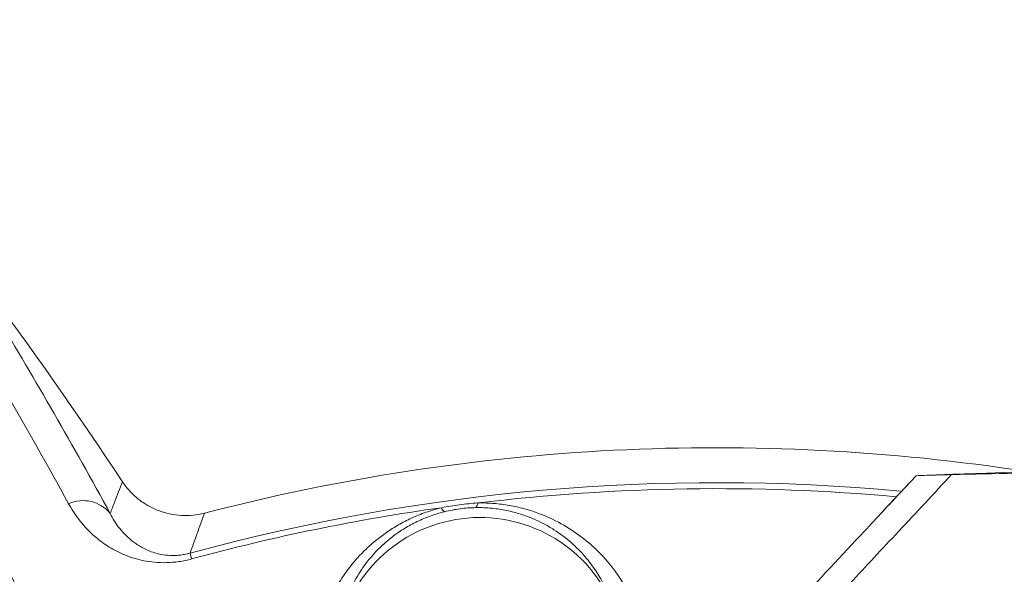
# Model space of a CAD drawing. Header units: millimetres. Extents: x 0 to 16820, y 0 to 11880.
# Tile 47 of 100: x 7969 to 8073, y 6532 to 6591. Entities that reach past the tile are written whole.
import ezdxf

# ---------------------------------------------------------------- set-up
doc = ezdxf.new("R2010")
doc.units = ezdxf.units.MM
doc.header["$LTSCALE"] = 20
doc.styles.add('SLDTEXTSTYLE0', font='TXT', dxfattribs={"width": 0.605})
doc.dimstyles.new('SLDDIMSTYLE0', dxfattribs={"dimtxt": 140, "dimasz": 100, "dimexe": 0, "dimexo": 0.0625, "dimgap": 35, "dimtad": 1, "dimtoh": 1, "dimdec": 1, "dimrnd": 1e-09, "dimzin": 12, "dimdsep": 46, "dimtxsty": 'SLDTEXTSTYLE0', "dimsah": 1, "dimcen": 0, "dimadec": 0, "dimazin": 0, "dimtfac": 1, "dimtofl": 0, "dimtmove": 0, "dimatfit": 3, "dimfxl": 1, "dimfrac": 2, "dimtolj": 1, "dimtzin": 12, "dimarcsym": 0})
doc.dimstyles.new('SLDDIMSTYLE1', dxfattribs={"dimtxt": 140, "dimasz": 100, "dimexe": 0, "dimexo": 0.0625, "dimgap": 35, "dimtad": 1, "dimtoh": 1, "dimdec": 4, "dimlfac": 20, "dimzin": 12, "dimdsep": 46, "dimtxsty": 'SLDTEXTSTYLE0', "dimsah": 1, "dimcen": 0.09, "dimadec": 1, "dimazin": 0, "dimtfac": 1, "dimtofl": 0, "dimtmove": 0, "dimatfit": 3, "dimfxl": 1, "dimfrac": 2, "dimtolj": 1, "dimtzin": 12, "dimarcsym": 0})

# ---------------------------------------------------------------- blocks, each defined once
blk = doc.blocks.new('*D7')
at = {"color": 7, "linetype": 'Continuous', "lineweight": 0}
for q in [(9053.1, 7340.4), (8042.93, 6330.23)]:
    blk.add_line((8523.77, 6811.07), q, dxfattribs=at)
blk.add_solid([(8523.77, 6811.07), (8605.08, 6871.17), (8583.87, 6892.38)], dxfattribs=at)
at = {"color": 7, "linetype": 'Continuous', "lineweight": 0, "char_height": 140, "attachment_point": 1, "rotation": 45, "style": 'SLDTEXTSTYLE0'}
for s, insert in [('680', (8676.6, 7218.49)), ('R', (8578.45, 7120.34))]:
    blk.add_mtext(s, dxfattribs=dict(at, insert=insert))
blk = doc.blocks.new('*D8')
at = {"color": 7, "linetype": 'Continuous', "lineweight": 0}
blk.add_line((8986.14, 8701.53), (8042.93, 6330.23), dxfattribs=at)
blk.add_solid([(8986.14, 8701.53), (8935.25, 8614.16), (8963.12, 8603.07)], dxfattribs=at)
at = {"color": 7, "linetype": 'Continuous', "lineweight": 0, "char_height": 140, "attachment_point": 1, "rotation": 68.3093, "style": 'SLDTEXTSTYLE0'}
for s, insert in [('2552', (8554.85, 8105.09)), ('R', (8503.54, 7976.11))]:
    blk.add_mtext(s, dxfattribs=dict(at, insert=insert))
blk = doc.blocks.new('*D10')
at = {"color": 7, "linetype": 'Continuous', "lineweight": 0}
for p, q in [((6701.68, 6330.23), (5210.96, 6330.23)), ((9384.18, 6330.23), (10874.9, 6330.23))]:
    blk.add_line(p, q, dxfattribs=at)
blk.add_arc((8042.93, 6330.23), 2801.97, 0, 180, dxfattribs=at)
for points in [[(5240.96, 6330.23), (5257.74, 6429.95), (5227.75, 6430.49)], [(10844.9, 6330.23), (10858.12, 6430.49), (10828.12, 6429.95)]]:
    blk.add_solid(points, dxfattribs=at)
at = {"color": 7, "linetype": 'Continuous', "lineweight": 0, "char_height": 140, "attachment_point": 1, "style": 'SLDTEXTSTYLE0'}
for s, insert in [('180°', (7900.23, 9312.67)), ('+', (7787.99, 9312.67))]:
    blk.add_mtext(s, dxfattribs=dict(at, insert=insert))

msp = doc.modelspace()

# ---------------------------------------------------------------- linework, layer by layer
at = {"color": 7, "linetype": 'Continuous', "lineweight": 0}
msp.add_line((8064.0472621, 6542.2702009), (8060.5664593, 6538.5427009), dxfattribs=at)
at = {"color": 8, "linetype": 'Continuous', "lineweight": 0}
msp.add_line((7987.2890741, 6534.0764943), (7987.4559436, 6533.4652005), dxfattribs=at)
at = {"color": 7, "linetype": 'Continuous', "lineweight": 30}
for radius in [2552, 680]:
    msp.add_circle((8042.9334284, 6330.2342175), radius, dxfattribs=at)
at = {"color": 7, "linetype": 'Continuous', "lineweight": 0}
for centre, radius, start, end in [((7563.4566122, 6265.2820497), 500, 33.551976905, 39.459400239), ((8042.9334284, 6330.2342175), 215, 81.208168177, 104.578170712), ((8217.9334284, 2545.2342175), 4000, 88.9375757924, 92.1999509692), ((8017.9334284, 6522.6166492), 15.235835, 24.313817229, 170.494315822)]:
    msp.add_arc(centre, radius, start, end, dxfattribs=at)
at = {"color": 8, "linetype": 'Continuous', "lineweight": 0}
for centre, radius, start, end in [((8042.9334284, 6330.2342175), 211.3006577, 84.712436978, 105.268462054), ((8042.9334284, 6330.2342175), 210.6669974, 84.828224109, 96.875958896), ((7975.9861852, 6535.9517433), 3.6863903, 39.169184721, 114.590968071), ((8042.9334284, 6330.2342175), 210.6669974, 97.932174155, 105.268462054), ((8014.5680921, 6539.1099908), 0.7416325, 197.613287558, 240.263844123), ((8016.9715746, 6539.4223222), 0.7416325, 314.54428893, 357.194845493)]:
    msp.add_arc(centre, radius, start, end, dxfattribs=at)
for points in [[(7974.4521401, 6539.3037844), (7969.9893338, 6547.4394141), (7965.4365592, 6555.2542744), (7960.8328907, 6562.7611917)], [(7966.8894393, 6559.0870964), (7970.9270546, 6552.3933271), (7974.920808, 6545.4605079), (7978.8441857, 6538.2801132)], [(8013.8612269, 6538.8855795), (8014.4974118, 6539.0125712), (8015.7754494, 6539.2229393), (8017.0648062, 6539.3462028), (8017.7123185, 6539.3860269)]]:
    msp.add_open_spline(points, degree=3, dxfattribs=at)
for points, knots in [([(7953.7628723, 6560.1426862), (7957.6266343, 6552.6795273), (7961.5750199, 6544.9913795), (7969.6414452, 6529.1659953), (7973.7574985, 6521.0326329), (7977.9579488, 6512.6770372)], [0, 0, 0, 0, 0.5, 0.5, 1, 1, 1, 1]), ([(7974.7516063, 6509.28372), (7970.9520473, 6516.8700833), (7967.220615, 6524.2714391), (7959.8929712, 6538.7069411), (7956.2980274, 6545.7385731), (7952.7726585, 6552.5829553)], [0, 0, 0, 0, 0.5, 0.5, 1, 1, 1, 1]), ([(7978.8441857, 6538.2801132), (7978.9988537, 6538.6785754), (7979.1535753, 6539.0766201), (7979.3083498, 6539.4742538), (7979.5883959, 6540.1937245), (7979.8686149, 6540.9118496), (7980.1490019, 6541.628666)], [0.006069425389, 0.006069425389, 0.006069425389, 0.006069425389, 0.026036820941, 0.026036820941, 0.026036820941, 0.062165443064, 0.062165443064, 0.062165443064, 0.062165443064]), ([(8067.795539, 6542.390898), (8065.9198425, 6540.3821993), (8062.3374946, 6536.5458335), (8056.7980256, 6530.6119412), (8051.5051495, 6524.9410101), (8047.5906197, 6520.7459471), (8045.6336269, 6518.6484275), (8045.3053994, 6518.2966308)], [0, 0, 0, 0, 0.2501009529, 0.47766183, 0.7388308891, 0.9561966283, 1, 1, 1, 1]), ([(7987.4559436, 6533.4652005), (7987.0067043, 6533.3425683), (7986.559181, 6533.2500936), (7985.6672877, 6533.1209063), (7985.2196608, 6533.0845732), (7984.3621, 6533.0646723), (7983.947532, 6533.0801467), (7983.1443983, 6533.153469), (7982.7646099, 6533.2103876), (7982.0385582, 6533.3554905), (7981.6923823, 6533.4437556), (7981.0276137, 6533.6460793), (7980.7080044, 6533.7607019), (7979.7994423, 6534.1312308), (7979.2547931, 6534.4144354), (7978.251497, 6535.0321028), (7977.7934003, 6535.3668871), (7976.9464763, 6536.0779234), (7976.5615356, 6536.4511846), (7975.5051901, 6537.6098466), (7974.9283467, 6538.4356668), (7974.4521401, 6539.3037844)], [0, 0, 0, 0, 0.0625, 0.0625, 0.125, 0.125, 0.1875, 0.1875, 0.25, 0.25, 0.3125, 0.3125, 0.375, 0.375, 0.5, 0.5, 0.625, 0.625, 0.75, 0.75, 1, 1, 1, 1]), ([(8000.6848089, 6524.6950276), (8000.9165604, 6526.0264072), (8001.3001526, 6527.3593051), (8002.1587826, 6529.3591649), (8002.4941479, 6530.0276988), (8003.2667358, 6531.3435844), (8003.7044261, 6531.9930449), (8004.7035026, 6533.2709759), (8005.2644237, 6533.8995314), (8006.2271516, 6534.8212525), (8006.5670029, 6535.123318), (8007.281836, 6535.7090577), (8007.6577693, 6535.9936896), (8008.4519762, 6536.5440264), (8008.8702089, 6536.8097499), (8009.7567345, 6537.3187275), (8010.2264865, 6537.5622737), (8011.1974919, 6538.009246), (8011.7015124, 6538.2144496), (8012.4888879, 6538.4912571), (8012.7565848, 6538.5783458), (8013.3032707, 6538.7413496), (8013.5821413, 6538.8171294), (8013.8612269, 6538.8855795)], [0, 0, 0, 0, 0.25, 0.25, 0.375, 0.375, 0.5, 0.5, 0.625, 0.625, 0.6875, 0.6875, 0.75, 0.75, 0.8125, 0.8125, 0.875, 0.875, 0.9375, 0.9375, 0.96875, 0.96875, 1, 1, 1, 1]), ([(8014.2002374, 6538.4660175), (8013.917803, 6538.3965935), (8013.6371991, 6538.3186864), (8013.0945312, 6538.1512751), (8012.8309105, 6538.0614613), (8012.0608159, 6537.7755999), (8011.5749906, 6537.5632258), (8010.8811104, 6537.2172236), (8010.6549836, 6537.0968633), (8010.22027, 6536.8514644), (8010.0108943, 6536.7260796), (8009.403896, 6536.3428516), (8009.027267, 6536.0779815), (8008.3196851, 6535.533129), (8007.9888019, 6535.2531226), (8007.3661156, 6534.6803496), (8007.0766484, 6534.3896146), (8006.2696045, 6533.5137903), (8005.8091676, 6532.9219513), (8005.0045694, 6531.7273919), (8004.6607175, 6531.1242263), (8004.0706918, 6529.9112714), (8003.8274891, 6529.3075809), (8003.2270367, 6527.5045678), (8002.9972031, 6526.3132582), (8002.9067933, 6525.132778)], [0, 0, 0, 0, 0.03125, 0.03125, 0.0625, 0.0625, 0.125, 0.125, 0.15625, 0.15625, 0.1875, 0.1875, 0.25, 0.25, 0.3125, 0.3125, 0.375, 0.375, 0.5, 0.5, 0.625, 0.625, 0.75, 0.75, 1, 1, 1, 1]), ([(8017.4918004, 6538.8937544), (8016.9396592, 6538.8841332), (8016.3888934, 6538.8441531), (8015.2894584, 6538.7016753), (8014.7371486, 6538.5979933), (8014.2002374, 6538.4660175)], [0, 0, 0, 0, 0.5, 0.5, 1, 1, 1, 1]), ([(8031.817906, 6528.8897625), (8031.4288396, 6530.0077809), (8030.9024947, 6531.0997903), (8029.8635128, 6532.6866975), (8029.4751909, 6533.2070474), (8028.8173504, 6533.971431), (8028.5849231, 6534.2240283), (8028.0946295, 6534.7200624), (8027.8369123, 6534.9634372), (8027.0219874, 6535.677918), (8026.4238249, 6536.1337118), (8025.4173385, 6536.7754287), (8025.0619465, 6536.9830291), (8024.3156125, 6537.3762887), (8023.9249286, 6537.5620113), (8023.1022904, 6537.9075326), (8022.6704035, 6538.0673748), (8021.7557945, 6538.3548828), (8021.2690911, 6538.4832187), (8020.2611199, 6538.6917464), (8019.7382626, 6538.7728669), (8018.6470873, 6538.8791118), (8018.0736359, 6538.9038931), (8017.4918004, 6538.8937544)], [0, 0, 0, 0, 0.25, 0.25, 0.375, 0.375, 0.4375, 0.4375, 0.5, 0.5, 0.625, 0.625, 0.6875, 0.6875, 0.75, 0.75, 0.8125, 0.8125, 0.875, 0.875, 0.9375, 0.9375, 1, 1, 1, 1]), ([(8017.7123185, 6539.3860269), (8018.2903352, 6539.3963935), (8018.8645325, 6539.3775972), (8019.9751034, 6539.2888279), (8020.5141876, 6539.2191775), (8021.5639863, 6539.0357164), (8022.0769638, 6538.9212391), (8023.0666323, 6538.6552457), (8023.5393925, 6538.5050812), (8024.9021586, 6538.0115489), (8025.7372353, 6537.6256003), (8027.2931059, 6536.7657959), (8027.9989256, 6536.2999421), (8029.2952667, 6535.3169044), (8029.8864059, 6534.7989522), (8030.7017111, 6533.989323), (8030.9615645, 6533.713789), (8031.4551274, 6533.1569714), (8031.6894107, 6532.8751411), (8032.8034167, 6531.4504082), (8033.5139758, 6530.2616531), (8034.0779734, 6529.0344525)], [0, 0, 0, 0, 0.0625, 0.0625, 0.125, 0.125, 0.1875, 0.1875, 0.25, 0.25, 0.375, 0.375, 0.5, 0.5, 0.625, 0.625, 0.6875, 0.6875, 0.75, 0.75, 1, 1, 1, 1]), ([(7978.8441857, 6538.2801132), (7979.1195104, 6537.7264305), (7979.4514726, 6537.192229), (7980.0590933, 6536.4285391), (7980.2801019, 6536.1803071), (7980.7678534, 6535.6994544), (7981.0340654, 6535.4673232), (7981.6213172, 6535.0277685), (7981.9423293, 6534.8197685), (7982.484507, 6534.5336816), (7982.6754595, 6534.4426871), (7983.0841717, 6534.2721065), (7983.3009218, 6534.1929755), (7983.7631513, 6534.0526057), (7984.0089539, 6533.9910535), (7984.543242, 6533.892953), (7984.8351362, 6533.8561358), (7985.3049238, 6533.8324689), (7985.4670944, 6533.8297735), (7985.805427, 6533.8373996), (7985.9834786, 6533.8479394), (7986.3461887, 6533.8847442), (7986.5307968, 6533.9108443), (7986.9074618, 6533.9806469), (7987.0996084, 6534.0245721), (7987.2890741, 6534.0764943)], [0, 0, 0, 0, 0.25, 0.25, 0.375, 0.375, 0.5, 0.5, 0.625, 0.625, 0.6875, 0.6875, 0.75, 0.75, 0.8125, 0.8125, 0.875, 0.875, 0.90625, 0.90625, 0.9375, 0.9375, 0.96875, 0.96875, 1, 1, 1, 1]), ([(7988.8177888, 6538.312322), (7988.556894, 6537.593668), (7988.29631, 6536.8737448), (7988.036045, 6536.1525178), (7987.7867596, 6535.4617166), (7987.5377668, 6534.7697192), (7987.2890741, 6534.0764943)], [0, 0, 0, 0, 0.036127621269, 0.036127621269, 0.036127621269, 0.070731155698, 0.070731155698, 0.070731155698, 0.070731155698])]:
    msp.add_open_spline(points, degree=3, knots=knots, dxfattribs=at)
at = {"color": 7, "linetype": 'Continuous', "lineweight": 0}
for points, knots in [([(8067.795373, 6542.3909483), (8072.2624184, 6542.4922674), (8081.0656678, 6542.691938), (8089.8548719, 6542.5738788), (8094.1841577, 6542.5157265)], [0, 0, 0, 0, 0.5074314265, 1, 1, 1, 1]), ([(7988.8177888, 6538.312322), (7988.012152, 6538.102797), (7987.1954813, 6538.0214712), (7985.9541144, 6538.0895742), (7985.5417227, 6538.1447969), (7984.7384502, 6538.316061), (7984.3446615, 6538.4322205), (7983.5730437, 6538.7266226), (7983.1949801, 6538.9057831), (7982.4810972, 6539.314502), (7982.1417514, 6539.5451911), (7981.4983669, 6540.059402), (7981.1927252, 6540.3450963), (7980.6339554, 6540.9558379), (7980.3790445, 6541.2817937), (7980.1490019, 6541.628666)], [0, 0, 0, 0, 0.25, 0.25, 0.375, 0.375, 0.5, 0.5, 0.625, 0.625, 0.75, 0.75, 0.875, 0.875, 1, 1, 1, 1]), ([(8041.9168373, 6518.5610451), (8045.0647084, 6521.9346602), (8050.6138371, 6527.8817348), (8056.8276587, 6534.538566), (8061.0564769, 6539.0675062), (8062.8821865, 6541.0228514), (8064.045343, 6542.2685986)], [0, 0, 0, 0, 0.4269142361, 0.7525727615, 0.8423645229, 1, 1, 1, 1]), ([(8064.0453433, 6542.2685989), (8064.0862921, 6542.2720278), (8064.1685215, 6542.2789132), (8064.8743033, 6542.3035581), (8066.0083909, 6542.3390123), (8067.1978974, 6542.373585), (8067.7955942, 6542.3909569)], [0, 0, 0, 0, 0.2445185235, 0.4910186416, 0.7442497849, 1, 1, 1, 1])]:
    msp.add_open_spline(points, degree=3, knots=knots, dxfattribs=at)

# ---------------------------------------------------------------- dimensions: what is measured, and where the dimension line sits
dim = msp.add_angular_dim_2l(base=(8042.9334284, 9132.2049447), line1=((9384.1845053, 6330.2342175), (8042.9334284, 6330.2342175)), line2=((6701.6823515, 6330.2342175), (8042.9334284, 6330.2342175)), text='+<>', dimstyle='SLDDIMSTYLE1', dxfattribs=at)
dim.commit()
dim.dimension.update_dxf_attribs({"geometry": '*D10', "text_midpoint": (8042.9334284, 9132.2049447), "dimtype": 162})
for mpoint, picture, middle in [((8986.1430295, 8701.5333653), '*D8', (8776.8414629, 8175.3333439)), ((8523.7660396, 6811.0668287), '*D7', (8871.6553177, 7158.9561068))]:
    dim = msp.add_radius_dim(center=(8042.9334284, 6330.2342175), mpoint=mpoint, dimstyle='SLDDIMSTYLE0', dxfattribs=at)
    dim.commit()
    dim.dimension.update_dxf_attribs({"geometry": picture, "text_midpoint": middle, "dimtype": 164})

doc.saveas('drawing.dxf')
